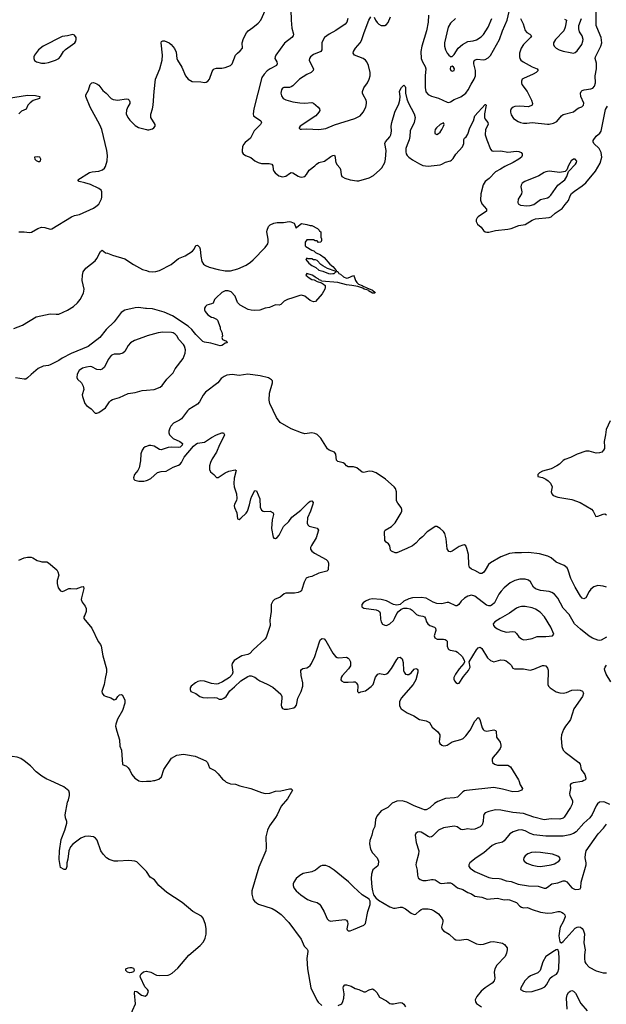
# Model space of a CAD drawing. Header units: inches. Extents: x 501419 to 657765, y 482282 to 547532.
# Tile 63 of 225: x 558539 to 565307, y 507420 to 518777. Entities that reach past the tile are written whole.
import ezdxf

# ---------------------------------------------------------------- set-up
doc = ezdxf.new("R2010")
doc.units = ezdxf.units.IN
doc.header["$MEASUREMENT"] = 0
for name, color, linetype in [('A5550', 7, 'Continuous'), ('A5551', 7, 'Continuous'), ('A5560', 7, 'Continuous'), ('A5561', 7, 'Continuous')]:
    doc.layers.add(name, color=color, linetype=linetype)

msp = doc.modelspace()

# ---------------------------------------------------------------- linework, layer by layer
at = {"layer": 'A5550', "color": 6, "elevation": 1800}
for points in [[(560000, 508953), (559997, 508957), (559890, 509063), (559867, 509073), (559798, 509078), (559670, 509070), (559630, 509073), (559571, 509090), (559541, 509110), (559502, 509150), (559476, 509190), (559433, 509313), (559415, 509335), (559390, 509350), (559330, 509361), (559290, 509355), (559245, 509335), (559152, 509268), (559125, 509235), (559106, 509190), (559093, 509093), (559081, 509050), (559083, 509010), (559070, 508974), (559050, 508976), (559010, 508999), (558995, 509090), (558997, 509190), (559018, 509322), (559059, 509430), (559083, 509510), (559084, 509530), (559067, 509570), (559065, 509605), (559090, 509750), (559103, 509777), (559113, 509827), (559114, 509854), (559104, 509884), (559047, 509927), (558889, 510000)], [(559908, 510000), (559910, 509999), (559950, 509991), (560000, 509992)], [(560000, 507604), (559982, 507622), (559931, 507730), (559930, 507750), (559941, 507770), (559967, 507793), (559998, 507802), (560000, 507802)], [(560000, 506800), (559970, 506830), (559913, 506930), (559899, 506970), (559904, 507130), (559889, 507169), (559874, 507190), (559853, 507233), (559829, 507310), (559839, 507350), (559874, 507426), (559862, 507550), (559866, 507570), (559890, 507566), (559944, 507524), (559986, 507514), (560000, 507524)]]:
    msp.add_lwpolyline(points, dxfattribs=at)
msp.add_lwpolyline([(559810, 507784), (559782, 507790), (559764, 507810), (559764, 507830), (559790, 507842), (559810, 507845), (559830, 507845), (559850, 507836), (559857, 507830), (559859, 507810), (559850, 507794), (559830, 507787)], close=True, dxfattribs=at)
at = {"layer": 'A5551', "color": 6, "elevation": 2000}
for points in [[(559150, 518606), (559090, 518592), (559030, 518584), (558810, 518471), (558756, 518430), (558710, 518370), (558701, 518350), (558700, 518330), (558708, 518308), (558733, 518290), (558790, 518275), (558830, 518275), (558870, 518284), (558950, 518310), (558989, 518331), (559010, 518351), (559045, 518410), (559066, 518434), (559176, 518510), (559188, 518530), (559192, 518550), (559189, 518570), (559170, 518598)], [(558743, 517197), (558708, 517192), (558715, 517170), (558730, 517154), (558750, 517142), (558770, 517141), (558777, 517150), (558782, 517170), (558771, 517190)]]:
    msp.add_lwpolyline(points, close=True, dxfattribs=at)
at = {"layer": 'A5551', "color": 6}
for points, elevation in [([(558530, 516332), (558591, 516331), (558650, 516322), (558673, 516327), (558748, 516370), (558790, 516383), (558830, 516379), (558890, 516362), (558910, 516364), (559136, 516504), (559170, 516517), (559230, 516532), (559390, 516604), (559418, 516622), (559450, 516651), (559482, 516710), (559487, 516730), (559487, 516767), (559485, 516790), (559477, 516810), (559453, 516830), (559355, 516875), (559290, 516897), (559224, 516910), (559210, 516930), (559344, 517016), (559376, 517024), (559451, 517029), (559495, 517045), (559517, 517063), (559530, 517084), (559547, 517150), (559550, 517210), (559543, 517270), (559486, 517510), (559464, 517564), (559353, 517770), (559303, 517890), (559300, 517910), (559334, 517966), (559351, 518030), (559370, 518049), (559390, 518053), (559430, 518038), (559450, 518023), (559499, 517959), (559535, 517930), (559595, 517870), (559618, 517858), (559670, 517850), (559766, 517866), (559790, 517861), (559801, 517850), (559810, 517831), (559808, 517810), (559787, 517773), (559772, 517732), (559769, 517690), (559788, 517650), (559810, 517619), (559870, 517558), (559910, 517535), (560000, 517512)], 1900), ([(558410, 517874), (558630, 517906), (558722, 517902), (558771, 517890), (558766, 517870), (558696, 517844), (558660, 517820), (558634, 517790), (558613, 517747), (558559, 517721), (558530, 517691)], 1900), ([(558470, 515217), (558570, 515252), (558730, 515349), (558890, 515386), (558960, 515380), (558990, 515382), (559090, 515425), (559160, 515470), (559205, 515510), (559237, 515550), (559276, 515624), (559282, 515670), (559261, 515770), (559262, 515830), (559270, 515870), (559301, 515910), (559410, 515995), (559430, 516024), (559470, 516103), (559490, 516119), (559528, 516088), (559550, 516085), (559610, 516061), (559750, 516018), (559853, 515953), (559957, 515897), (560000, 515883)], 1800), ([(560000, 515445), (559990, 515446), (559910, 515458), (559870, 515454), (559752, 515428), (559710, 515400), (559630, 515291), (559536, 515204), (559465, 515110), (559330, 515006), (559134, 514926), (559028, 514872), (558990, 514846), (558890, 514798), (558870, 514789), (558810, 514779), (558750, 514755), (558670, 514686), (558630, 514645), (558610, 514632), (558590, 514629), (558490, 514646)], 1800), ([(560000, 515128), (559864, 515076), (559818, 515050), (559790, 515021), (559751, 514949), (559730, 514930), (559690, 514920), (559630, 514919), (559610, 514913), (559596, 514904), (559561, 514859), (559516, 514770), (559490, 514746), (559470, 514739), (559430, 514742), (559370, 514774), (559350, 514777), (559309, 514771), (559264, 514756), (559226, 514730), (559203, 514690), (559199, 514650), (559207, 514630), (559250, 514587), (559271, 514550), (559278, 514510), (559261, 514450), (559263, 514430), (559290, 514350), (559309, 514329), (559364, 514290), (559410, 514240), (559430, 514237), (559450, 514246), (559530, 514302), (559575, 514370), (559590, 514385), (559610, 514396), (559690, 514418), (559790, 514467), (559870, 514478), (559950, 514500), (560000, 514504)], 1900), ([(560000, 513856), (559988, 513852), (559966, 513834), (559950, 513810), (559936, 513770), (559934, 513690), (559918, 513610), (559902, 513578), (559864, 513530), (559851, 513491), (559856, 513476), (559866, 513466), (559913, 513453), (559970, 513455), (560000, 513462)], 1900), ([(558530, 512544), (558590, 512570), (558630, 512577), (558670, 512576), (558690, 512570), (558741, 512541), (558770, 512530), (558796, 512524), (558850, 512524), (558870, 512512), (558966, 512430), (558980, 512410), (558990, 512370), (558971, 512310), (558970, 512274), (558983, 512223), (559010, 512191), (559030, 512183), (559050, 512188), (559105, 512215), (559130, 512217), (559190, 512213), (559250, 512234), (559270, 512239), (559276, 512236), (559277, 512217), (559250, 512110), (559249, 512090), (559258, 512058), (559294, 512014), (559304, 511984), (559304, 511950), (559291, 511909), (559278, 511890), (559279, 511870), (559370, 511757), (559443, 511603), (559471, 511570), (559479, 511550), (559498, 511438), (559539, 511290), (559542, 511250), (559523, 511177), (559514, 511110), (559488, 511030), (559490, 511010), (559510, 510983), (559530, 510973), (559590, 510955), (559630, 510931), (559650, 510939), (559670, 510970), (559690, 510990), (559710, 510995), (559725, 510985), (559750, 510930), (559750, 510895), (559724, 510810), (559667, 510710), (559648, 510652), (559646, 510630), (559658, 510570), (559689, 510470), (559696, 510396), (559712, 510350), (559726, 510186), (559770, 510168), (559790, 510147), (559810, 510119), (559834, 510070), (559869, 510029), (559908, 510000)], 1800), ([(558889, 510000), (558850, 510018), (558795, 510050), (558730, 510102), (558664, 510170), (558591, 510230), (558550, 510256), (558510, 510272), (558450, 510280), (558270, 510270), (558130, 510282), (558090, 510281), (557902, 510238), (557810, 510210), (557690, 510196), (557590, 510170), (557410, 510137), (557301, 510090), (557202, 510058), (557126, 510000)], 1800)]:
    msp.add_lwpolyline(points, dxfattribs=dict(at, elevation=elevation))
at = {"layer": 'A5560', "color": 6}
for points, elevation in [([(560000, 509992), (560050, 509993), (560084, 510000)], 1800), ([(560900, 510000), (560922, 509982), (560950, 509969), (560970, 509963), (561030, 509960), (561079, 509939), (561206, 509910), (561330, 509863), (561370, 509853), (561424, 509856), (561490, 509877), (561550, 509884), (561650, 509906), (561670, 509904), (561687, 509890), (561630, 509790), (561555, 509705), (561510, 509606), (561490, 509573), (561420, 509480), (561397, 509430), (561377, 509350), (561382, 509230), (561378, 509190), (561298, 509002), (561216, 508730), (561216, 508690), (561234, 508630), (561247, 508610), (561270, 508589), (561296, 508576), (561450, 508524), (561498, 508498), (561556, 508456), (561643, 508363), (561786, 508170), (561820, 508090), (561855, 508055), (561862, 508042), (561864, 508030), (561853, 507950), (561860, 507830), (561899, 507610), (561967, 507467), (561984, 507444), (562026, 507406)], 1800), ([(564299, 510000), (564312, 509952), (564339, 509910), (564334, 509890), (564290, 509874), (564230, 509871), (564110, 509903), (564010, 509920), (563693, 509887), (563670, 509881), (563651, 509869), (563610, 509827), (563589, 509811), (563557, 509803), (563450, 509794), (563362, 509758), (563325, 509735), (563270, 509687), (563230, 509665), (563210, 509665), (563190, 509671), (563089, 509709), (563007, 509750), (562950, 509766), (562890, 509765), (562838, 509742), (562788, 509690), (562710, 509650), (562660, 509590), (562644, 509550), (562636, 509470), (562615, 509425), (562602, 509370), (562579, 509310), (562575, 509270), (562585, 509210), (562610, 509168), (562665, 509110), (562679, 509070), (562675, 509030), (562670, 509018), (562612, 508970), (562599, 508921), (562596, 508870), (562601, 508770), (562608, 508728), (562623, 508683), (562648, 508648), (562680, 508620), (562810, 508544), (562850, 508529), (562870, 508528), (562930, 508542), (562950, 508540), (562990, 508522), (563057, 508470), (563090, 508455), (563110, 508458), (563150, 508498), (563170, 508513), (563190, 508520), (563250, 508522), (563290, 508513), (563320, 508500), (563370, 508464), (563415, 508410), (563421, 508390), (563421, 508370), (563406, 508310), (563410, 508289), (563430, 508267), (563495, 508230), (563550, 508175), (563570, 508164), (563610, 508158), (563690, 508172), (563710, 508167), (563810, 508119), (563850, 508110), (563890, 508115), (563970, 508140), (564005, 508145), (564091, 508130), (564110, 508124), (564131, 508111), (564162, 508070), (564164, 508050), (564156, 508010), (564139, 507970), (564045, 507870), (564022, 507830), (564012, 507790), (564021, 507721), (564015, 507690), (563990, 507662), (563910, 507611), (563863, 507570), (563814, 507510), (563796, 507470), (563797, 507450), (563811, 507430), (563869, 507390)], 1900), ([(565048, 510000), (565030, 509990), (564925, 509975), (564897, 509963), (564890, 509950), (564894, 509910), (564882, 509850), (564885, 509830), (564916, 509770), (564917, 509750), (564913, 509730), (564895, 509690), (564822, 509578), (564810, 509567), (564770, 509556), (564670, 509561), (564590, 509547), (564470, 509577), (564350, 509621), (564230, 509634), (564090, 509661), (564030, 509663), (563950, 509645), (563910, 509627), (563895, 509610), (563889, 509591), (563888, 509530), (563875, 509490), (563850, 509467), (563790, 509442), (563750, 509437), (563710, 509443), (563650, 509432), (563630, 509437), (563588, 509468), (563550, 509476), (563430, 509456), (563370, 509430), (563300, 509360), (563290, 509352), (563270, 509349), (563250, 509355), (563210, 509384), (563170, 509404), (563150, 509409), (563130, 509406), (563109, 509391), (563100, 509370), (563112, 509288), (563143, 509190), (563141, 509150), (563113, 509050), (563111, 509030), (563126, 508966), (563130, 508908), (563138, 508878), (563158, 508858), (563190, 508847), (563230, 508847), (563290, 508861), (563310, 508861), (563334, 508854), (563390, 508817), (563410, 508813), (563470, 508823), (563510, 508820), (563532, 508810), (563590, 508763), (563650, 508743), (563709, 508709), (563753, 508693), (563790, 508667), (563870, 508655), (563933, 508633), (564050, 508643), (564130, 508625), (564170, 508628), (564190, 508624), (564270, 508596), (564310, 508553), (564330, 508539), (564350, 508534), (564397, 508537), (564452, 508512), (564550, 508484), (564630, 508473), (564684, 508476), (564750, 508491), (564770, 508491), (564790, 508484), (564810, 508472), (564830, 508451), (564834, 508430), (564810, 508373), (564776, 508310), (564770, 508290), (564758, 508210), (564770, 508139), (564790, 508130), (564810, 508145), (564950, 508298), (564970, 508311), (564990, 508314), (565010, 508309), (565030, 508294), (565040, 508280), (565054, 508234), (565050, 508130), (565065, 508050), (565055, 507990), (565055, 507950), (565061, 507910), (565070, 507890), (565110, 507850), (565190, 507806), (565270, 507784), (565310, 507782)], 2000), ([(565350, 509726), (565290, 509752), (565270, 509756), (565230, 509750), (565207, 509733), (565192, 509710), (565145, 509610), (565118, 509570), (565050, 509509), (564960, 509410), (564930, 509389), (564887, 509373), (564810, 509360), (564610, 509358), (564470, 509374), (564430, 509390), (564370, 509422), (564330, 509433), (564290, 509429), (564232, 509410), (564195, 509385), (564130, 509304), (564109, 509291), (564030, 509272), (563990, 509251), (563894, 509166), (563804, 509110), (563734, 509050), (563720, 509030), (563720, 509010), (563735, 508990), (563792, 508950), (563950, 508884), (563990, 508874), (564070, 508870), (564090, 508866), (564150, 508846), (564210, 508835), (564290, 508804), (564410, 508785), (564521, 508781), (564590, 508758), (564610, 508761), (564630, 508770), (564678, 508810), (564750, 508823), (564810, 508846), (564830, 508846), (564853, 508833), (564910, 508764), (564950, 508746), (564992, 508748), (565007, 508753), (565014, 508766), (565016, 508830), (565075, 509030), (565076, 509050), (565065, 509110), (565067, 509153), (565076, 509190), (565212, 509388), (565274, 509450), (565310, 509496)], 2100), ([(560000, 507802), (560050, 507792), (560118, 507758), (560151, 507751), (560250, 507757), (560270, 507763), (560299, 507781), (560362, 507838), (560490, 507985), (560622, 508098), (560659, 508141), (560679, 508181), (560691, 508230), (560692, 508290), (560682, 508342), (560654, 508414), (560636, 508436), (560538, 508490), (560415, 508595), (560235, 508710), (560143, 508790), (560096, 508856), (560045, 508885), (560000, 508953)], 1800), ([(560000, 507524), (560010, 507531), (560024, 507570), (560014, 507590), (560000, 507604)], 1800), ([(562215, 507405), (562254, 507426), (562269, 507451), (562279, 507490), (562281, 507541), (562271, 507610), (562275, 507625), (562290, 507645), (562310, 507646), (562365, 507630), (562410, 507603), (562450, 507591), (562510, 507563), (562530, 507564), (562570, 507587), (562610, 507598), (562630, 507586), (562658, 507558), (562690, 507501), (562770, 507461), (562811, 507431), (562830, 507424), (562850, 507425), (562930, 507441), (562950, 507437), (562970, 507421), (562990, 507391)], 1800), ([(564855, 507365), (564848, 507490), (564854, 507530), (564870, 507555), (564890, 507572), (564910, 507579), (564930, 507573), (564951, 507550), (565013, 507430), (565086, 507346)], 1900)]:
    msp.add_lwpolyline(points, dxfattribs=dict(at, elevation=elevation))
for points, elevation in [([(564490, 509173), (564444, 509170), (564403, 509157), (564370, 509133), (564355, 509110), (564352, 509090), (564361, 509070), (564390, 509047), (564450, 509024), (564510, 509012), (564550, 509010), (564670, 509027), (564710, 509039), (564760, 509070), (564774, 509090), (564771, 509110), (564748, 509130), (564687, 509150), (564550, 509170)], 2200), ([(562070, 509022), (562030, 509022), (562010, 509014), (561952, 508968), (561910, 508948), (561810, 508930), (561770, 508907), (561729, 508870), (561700, 508830), (561693, 508810), (561693, 508790), (561703, 508763), (561730, 508730), (561783, 508683), (561860, 508630), (561909, 508609), (561970, 508593), (561997, 508577), (562010, 508560), (562050, 508485), (562086, 508406), (562106, 508386), (562130, 508379), (562150, 508381), (562290, 508399), (562310, 508390), (562321, 508370), (562325, 508350), (562314, 508290), (562318, 508278), (562328, 508268), (562350, 508268), (562390, 508281), (562508, 508332), (562529, 508351), (562555, 508490), (562583, 508570), (562581, 508610), (562570, 508631), (562490, 508682), (562390, 508774), (562334, 508834), (562250, 508897), (562167, 508967), (562110, 509006)], 1900), ([(564750, 508054), (564730, 508049), (564710, 508037), (564610, 507970), (564574, 507910), (564546, 507810), (564517, 507783), (564433, 507747), (564405, 507730), (564369, 507690), (564321, 507610), (564319, 507590), (564351, 507571), (564390, 507564), (564450, 507567), (564559, 507601), (564598, 507622), (564616, 507644), (564660, 507720), (564681, 507739), (564732, 507768), (564749, 507790), (564760, 507830), (564765, 507950), (564760, 508020)], 2000)]:
    msp.add_lwpolyline(points, close=True, dxfattribs=dict(at, elevation=elevation))
at = {"layer": 'A5561', "color": 6}
for points, elevation in [([(560000, 517512), (560012, 517508), (560030, 517507), (560070, 517518), (560087, 517530), (560101, 517550), (560100, 517570), (560052, 517650), (560051, 517689), (560072, 517748), (560080, 517790), (560090, 517950), (560104, 518090), (560156, 518210), (560183, 518310), (560187, 518370), (560170, 518510), (560175, 518525), (560190, 518535), (560210, 518535), (560262, 518510), (560287, 518490), (560326, 518446), (560344, 518404), (560352, 518330), (560359, 518310), (560410, 518230), (560452, 518130), (560484, 518090), (560530, 518066), (560630, 518060), (560670, 518052), (560690, 518055), (560710, 518069), (560730, 518091), (560760, 518180), (560770, 518199), (560783, 518210), (560810, 518218), (560870, 518218), (560910, 518225), (560970, 518249), (560990, 518268), (561030, 518370), (561050, 518392), (561083, 518417), (561109, 518450), (561106, 518510), (561121, 518559), (561154, 518626), (561173, 518647), (561230, 518686), (561290, 518737), (561320, 518770), (561373, 518890)], 1900), ([(561667, 518890), (561671, 518770), (561680, 518680), (561697, 518610), (561694, 518590), (561678, 518570), (561593, 518507), (561495, 518370), (561485, 518350), (561483, 518330), (561505, 518290), (561510, 518270), (561500, 518250), (561430, 518212), (561394, 518186), (561358, 518150), (561333, 518110), (561285, 517930), (561242, 517750), (561233, 517690), (561238, 517670), (561250, 517655), (561316, 517616), (561322, 517610), (561327, 517590), (561318, 517570), (561245, 517495), (561202, 517410), (561140, 517360), (561122, 517338), (561110, 517310), (561104, 517270), (561106, 517250), (561117, 517230), (561146, 517210), (561206, 517186), (561253, 517150), (561290, 517131), (561330, 517120), (561418, 517118), (561447, 517110), (561460, 517090), (561464, 517050), (561471, 517030), (561487, 517010), (561530, 516977), (561570, 516964), (561608, 516972), (561650, 517005), (561670, 517015), (561692, 517012), (561750, 516973), (561770, 516964), (561790, 516961), (561828, 516970), (561849, 516990), (561879, 517041), (561945, 517090), (561963, 517110), (561992, 517130), (562056, 517144), (562130, 517199), (562150, 517211), (562170, 517214), (562180, 517190), (562181, 517150), (562186, 517130), (562203, 517103), (562232, 517070), (562242, 517050), (562247, 516990), (562257, 516970), (562264, 516964), (562292, 516950), (562350, 516932), (562430, 516920), (562450, 516920), (562570, 516952), (562620, 516980), (562694, 517046), (562716, 517070), (562750, 517130), (562760, 517170), (562769, 517270), (562751, 517350), (562760, 517370), (562810, 517426), (562822, 517450), (562829, 517490), (562826, 517550), (562833, 517590), (562867, 517710), (562913, 517807), (562926, 517850), (562928, 517890), (562923, 517950), (562927, 517970), (562943, 517997), (562970, 518022), (562986, 518006), (562990, 517994), (562992, 517928), (563005, 517865), (563022, 517822), (563091, 517690), (563100, 517650), (563089, 517590), (563046, 517494), (563042, 517430), (563034, 517390), (563008, 517332), (562995, 517290), (562993, 517253), (562999, 517230), (563011, 517210), (563030, 517190), (563070, 517160), (563150, 517114), (563190, 517097), (563250, 517088), (563390, 517105), (563410, 517110), (563450, 517132), (563510, 517148), (563523, 517157), (563542, 517178), (563573, 517227), (563649, 517310), (563662, 517350), (563665, 517395), (563672, 517410), (563692, 517428), (563710, 517455), (563734, 517530), (563775, 517610), (563792, 517668), (563910, 517800), (563918, 517798), (563921, 517790), (563901, 517690), (563900, 517650), (563909, 517629), (563941, 517590), (563943, 517570), (563915, 517510), (563911, 517450), (563927, 517390), (563970, 517282), (563986, 517266), (564010, 517259), (564090, 517263), (564170, 517249), (564270, 517259), (564297, 517257), (564326, 517246), (564336, 517230), (564338, 517210), (564330, 517190), (564298, 517170), (564231, 517130), (564135, 517085), (564088, 517052), (564030, 517021), (563955, 516945), (563911, 516909), (563886, 516874), (563859, 516770), (563854, 516694), (563873, 516653), (563926, 516590), (563924, 516570), (563830, 516505), (563816, 516490), (563806, 516470), (563805, 516450), (563820, 516420), (563863, 516383), (563890, 516345), (563909, 516329), (563930, 516325), (563950, 516326), (564030, 516344), (564170, 516360), (564210, 516369), (564298, 516402), (564370, 516414), (564450, 516466), (564490, 516480), (564650, 516494), (564670, 516505), (564716, 516544), (564799, 516601), (564833, 516647), (564870, 516690), (564890, 516747), (564907, 516773), (564939, 516801), (565030, 516861), (565070, 516897), (565184, 517030), (565238, 517122), (565257, 517190), (565247, 517247), (565225, 517290), (565164, 517350), (565154, 517370), (565156, 517384), (565190, 517434), (565232, 517470), (565250, 517493), (565298, 517742), (565321, 517779)], 1900), ([(562324, 518790), (562313, 518750), (562294, 518726), (562186, 518654), (562108, 518610), (562057, 518570), (562031, 518530), (562025, 518510), (562024, 518430), (562013, 518410), (561930, 518377), (561894, 518350), (561882, 518330), (561880, 518310), (561886, 518290), (561930, 518210), (561926, 518190), (561901, 518170), (561850, 518145), (561766, 518090), (561690, 518015), (561670, 518001), (561650, 517995), (561585, 517995), (561570, 517986), (561561, 517970), (561553, 517930), (561559, 517899), (561579, 517870), (561610, 517851), (561690, 517830), (561770, 517819), (561830, 517816), (561910, 517824), (561930, 517813), (561981, 517770), (561997, 517750), (562000, 517730), (561989, 517710), (561956, 517670), (561775, 517550), (561762, 517530), (561765, 517525), (561776, 517516), (561790, 517514), (561850, 517517), (561990, 517509), (562070, 517522), (562170, 517563), (562404, 517636), (562467, 517670), (562502, 517710), (562533, 517770), (562542, 517810), (562541, 517830), (562535, 517850), (562502, 517910), (562495, 517930), (562495, 517950), (562511, 517990), (562553, 518050), (562573, 518090), (562583, 518130), (562582, 518170), (562564, 518250), (562546, 518290), (562528, 518310), (562500, 518330), (562402, 518370), (562388, 518390), (562390, 518410), (562414, 518450), (562468, 518510), (562484, 518536), (562514, 518630), (562569, 518770), (562590, 518810)], 2000), ([(562630, 518805), (562644, 518770), (562663, 518743), (562684, 518724), (562710, 518711), (562750, 518710), (562770, 518720), (562790, 518745), (562819, 518810)], 2000), ([(563255, 518830), (563253, 518750), (563234, 518650), (563177, 518470), (563167, 518410), (563170, 518330), (563187, 518290), (563218, 518238), (563225, 518210), (563218, 518130), (563216, 517996), (563224, 517944), (563250, 517915), (563290, 517894), (563370, 517871), (563470, 517826), (563490, 517824), (563510, 517831), (563550, 517856), (563630, 517887), (563687, 517930), (563713, 517967), (563747, 518033), (563781, 518090), (563797, 518130), (563799, 518190), (563779, 518270), (563779, 518290), (563786, 518310), (563817, 518323), (563890, 518315), (563910, 518318), (563943, 518337), (563970, 518366), (564075, 518550), (564110, 518650), (564162, 518770), (564185, 518870)], 2000), ([(564316, 518790), (564349, 518730), (564372, 518652), (564390, 518630), (564426, 518610), (564445, 518590), (564432, 518570), (564351, 518490), (564324, 518450), (564307, 518390), (564305, 518350), (564309, 518330), (564322, 518310), (564347, 518290), (564450, 518234), (564510, 518210), (564523, 518190), (564499, 518170), (564464, 518150), (564350, 518098), (564338, 518090), (564327, 518070), (564327, 518050), (564334, 518030), (564394, 517950), (564444, 517850), (564457, 517810), (564452, 517790), (564410, 517774), (564310, 517781), (564250, 517775), (564232, 517768), (564211, 517750), (564202, 517730), (564202, 517710), (564210, 517679), (564238, 517638), (564290, 517602), (564317, 517590), (564350, 517583), (564390, 517584), (564450, 517593), (564630, 517571), (564650, 517571), (564698, 517582), (564738, 517602), (564789, 517670), (564810, 517685), (564930, 517714), (564971, 517750), (564990, 517762), (565026, 517774), (565043, 517790), (565047, 517813), (565015, 517890), (565009, 517930), (565019, 517950), (565030, 517960), (565052, 517968), (565130, 517978), (565152, 517988), (565170, 518012), (565181, 518050), (565179, 518130), (565194, 518210), (565194, 518274), (565179, 518330), (565183, 518350), (565246, 518470), (565255, 518510), (565249, 518570), (565198, 518690), (565192, 518712), (565191, 518870)], 2000), ([(563568, 518790), (563510, 518739), (563482, 518690), (563439, 518510), (563439, 518470), (563450, 518430), (563471, 518390), (563490, 518367), (563510, 518352), (563530, 518353), (563550, 518375), (563598, 518450), (563647, 518493), (563710, 518524), (563770, 518532), (563810, 518546), (563862, 518578), (563890, 518606), (563946, 518690), (563986, 518790)], 2100), ([(564825, 518785), (564848, 518770), (564834, 518690), (564819, 518650), (564723, 518550), (564700, 518510), (564699, 518490), (564707, 518470), (564730, 518447), (564764, 518430), (564810, 518415), (564890, 518397), (564930, 518393), (564950, 518400), (564970, 518417), (565024, 518490), (565038, 518530), (565040, 518550), (565027, 518590), (564999, 518639), (564989, 518670), (564991, 518710), (565023, 518790)], 2100), ([(560000, 515883), (560030, 515872), (560070, 515867), (560110, 515872), (560150, 515883), (560288, 515952), (560370, 516021), (560448, 516052), (560534, 516106), (560552, 516130), (560570, 516171), (560590, 516177), (560612, 516152), (560620, 516130), (560627, 516050), (560640, 515990), (560659, 515959), (560681, 515941), (560723, 515923), (560830, 515894), (560910, 515880), (560970, 515881), (561055, 515905), (561150, 515945), (561201, 515979), (561234, 516006), (561372, 516148), (561400, 516190), (561405, 516210), (561405, 516245), (561392, 516330), (561393, 516350), (561408, 516390), (561430, 516411), (561472, 516430), (561510, 516437), (561583, 516437), (561649, 516449), (561667, 516447), (561705, 516430), (561730, 516374), (561736, 516384), (561790, 516426), (561850, 516416), (561890, 516402), (561910, 516402), (561974, 516370), (561994, 516350), (561998, 516338), (562014, 516330), (562014, 516270), (562022, 516250), (562022, 516230), (562012, 516210), (561988, 516208), (561970, 516226), (561948, 516228), (561930, 516238), (561850, 516238), (561832, 516210), (561832, 516170), (561840, 516160), (561910, 516118), (561931, 516111), (561950, 516092), (562010, 516065), (562050, 516036), (562117, 515957), (562150, 515931), (562178, 515898), (562192, 515890), (562194, 515874), (562210, 515872), (562222, 515850), (562242, 515842), (562275, 515810), (562310, 515797), (562330, 515798), (562390, 515827), (562397, 515817), (562412, 515770), (562427, 515747), (562448, 515728), (562492, 515712), (562503, 515703), (562538, 515690), (562543, 515683), (562610, 515656), (562639, 515630), (562637, 515623), (562630, 515621), (562610, 515624), (562563, 515650), (562558, 515658), (562513, 515670), (562499, 515679), (562440, 515700), (562373, 515713), (562310, 515718), (562210, 515747), (562023, 515763), (562018, 515770), (561996, 515776), (561981, 515790), (561958, 515798), (561947, 515807), (561946, 515810), (561912, 515830), (561850, 515848), (561841, 515830), (561878, 515798), (561910, 515781), (561936, 515776), (561970, 515759), (562022, 515742), (562046, 515726), (562062, 515710), (562065, 515690), (562058, 515670), (562030, 515615), (561950, 515528), (561930, 515522), (561910, 515529), (561890, 515538), (561827, 515587), (561790, 515599), (561770, 515597), (561690, 515568), (561629, 515551), (561591, 515530), (561550, 515493), (561534, 515486), (561490, 515487), (561422, 515458), (561370, 515448), (561310, 515428), (561250, 515424), (561208, 515428), (561176, 515436), (561083, 515483), (561050, 515515), (561023, 515590), (560980, 515639), (560946, 515650), (560910, 515648), (560871, 515630), (560805, 515570), (560786, 515550), (560771, 515509), (560750, 515498), (560697, 515483), (560682, 515470), (560671, 515450), (560671, 515430), (560678, 515410), (560710, 515371), (560750, 515345), (560770, 515342), (560810, 515322), (560822, 515310), (560851, 515231), (560852, 515210), (560870, 515174), (560878, 515130), (560871, 515110), (560878, 515090), (560925, 515070), (560932, 515050), (560910, 515045), (560891, 515030), (560870, 515021), (560850, 515017), (560745, 515045), (560670, 515056), (560650, 515066), (560570, 515146), (560525, 515205), (560482, 515242), (560301, 515361), (560204, 515404), (560070, 515444), (560000, 515445)], 1800), ([(560000, 514504), (560090, 514510), (560160, 514540), (560184, 514556), (560235, 514630), (560310, 514704), (560332, 514750), (560425, 514870), (560448, 514930), (560452, 514970), (560442, 515010), (560430, 515030), (560373, 515090), (560351, 515131), (560334, 515150), (560310, 515164), (560290, 515170), (560190, 515173), (560135, 515165), (560010, 515132), (560000, 515128)], 1900), ([(565310, 512231), (565270, 512245), (565210, 512249), (565163, 512237), (565130, 512209), (565110, 512182), (565070, 512110), (565050, 512096), (565030, 512103), (565010, 512129), (564950, 512231), (564899, 512330), (564869, 512429), (564854, 512454), (564820, 512480), (564730, 512520), (564671, 512571), (564631, 512591), (564536, 512616), (564410, 512631), (564330, 512626), (564250, 512628), (564190, 512619), (564090, 512580), (563970, 512511), (563948, 512492), (563910, 512426), (563890, 512402), (563870, 512389), (563850, 512388), (563790, 512424), (563750, 512441), (563730, 512460), (563722, 512490), (563716, 512610), (563699, 512679), (563687, 512707), (563670, 512719), (563650, 512718), (563610, 512701), (563530, 512648), (563510, 512640), (563490, 512642), (563473, 512673), (563461, 512790), (563444, 512850), (563430, 512872), (563390, 512908), (563350, 512930), (563332, 512932), (563284, 512896), (563240, 512870), (563187, 512813), (563150, 512785), (563110, 512739), (563070, 512710), (563004, 512676), (562890, 512629), (562870, 512629), (562830, 512645), (562819, 512659), (562809, 512710), (562794, 512730), (562766, 512750), (562753, 512770), (562748, 512872), (562756, 512890), (562830, 512933), (562870, 512974), (562939, 513090), (562947, 513110), (562948, 513128), (562939, 513150), (562900, 513200), (562887, 513227), (562887, 513330), (562874, 513370), (562861, 513390), (562759, 513479), (562650, 513552), (562610, 513565), (562570, 513570), (562510, 513554), (562490, 513559), (562430, 513610), (562390, 513620), (562330, 513619), (562310, 513630), (562290, 513653), (562270, 513667), (562210, 513680), (562196, 513696), (562186, 513766), (562171, 513790), (562110, 513813), (562090, 513826), (562012, 513952), (561970, 513992), (561945, 514005), (561910, 514013), (561830, 514002), (561790, 514010), (561670, 514057), (561545, 514130), (561500, 514190), (561425, 514350), (561417, 514390), (561420, 514470), (561457, 514590), (561454, 514610), (561444, 514624), (561410, 514647), (561312, 514668), (561170, 514690), (561070, 514673), (560990, 514683), (560958, 514682), (560930, 514677), (560897, 514663), (560863, 514637), (560823, 514590), (560681, 514479), (560655, 514445), (560612, 514368), (560590, 514342), (560490, 514282), (560474, 514266), (560407, 514173), (560383, 514157), (560315, 514125), (560282, 514090), (560270, 514067), (560260, 514030), (560261, 514010), (560269, 513990), (560310, 513945), (560387, 513910), (560416, 513890), (560415, 513870), (560403, 513857), (560392, 513848), (560370, 513843), (560290, 513846), (560250, 513842), (560170, 513814), (560150, 513820), (560090, 513857), (560050, 513866), (560030, 513866), (560000, 513856)], 1900), ([(565353, 514150), (565304, 514050), (565299, 513990), (565283, 513910), (565288, 513850), (565285, 513830), (565276, 513810), (565254, 513790), (565230, 513782), (565190, 513777), (565110, 513801), (565070, 513801), (564970, 513764), (564893, 513727), (564830, 513704), (564808, 513692), (564768, 513650), (564737, 513630), (564670, 513598), (564572, 513570), (564538, 513550), (564516, 513530), (564519, 513510), (564570, 513497), (564610, 513479), (564638, 513458), (564665, 513430), (564682, 513390), (564672, 513330), (564677, 513310), (564693, 513290), (564747, 513270), (564910, 513242), (565004, 513210), (565138, 513130), (565156, 513110), (565187, 513047), (565209, 513049), (565270, 513074), (565290, 513078), (565310, 513065)], 1900), ([(560000, 513462), (560014, 513466), (560050, 513486), (560130, 513553), (560170, 513566), (560230, 513571), (560310, 513614), (560370, 513638), (560390, 513651), (560406, 513670), (560437, 513730), (560543, 513857), (560570, 513883), (560590, 513893), (560670, 513905), (560750, 513957), (560810, 513989), (560870, 514012), (560891, 514011), (560900, 513990), (560895, 513970), (560845, 513875), (560809, 513790), (560759, 513710), (560739, 513670), (560730, 513630), (560730, 513590), (560742, 513562), (560779, 513530), (560810, 513495), (560830, 513498), (560910, 513550), (560950, 513570), (561025, 513585), (561036, 513576), (561014, 513490), (561008, 513428), (561013, 513390), (561041, 513310), (561044, 513256), (561039, 513230), (561018, 513190), (561014, 513170), (561016, 513150), (561043, 513090), (561050, 513018), (561070, 513014), (561090, 513026), (561150, 513087), (561166, 513110), (561190, 513183), (561204, 513250), (561217, 513283), (561250, 513345), (561270, 513342), (561310, 513250), (561314, 513154), (561330, 513118), (561348, 513108), (561365, 513105), (561430, 513107), (561464, 513090), (561468, 513070), (561453, 513010), (561446, 512910), (561462, 512810), (561470, 512795), (561490, 512792), (561510, 512805), (561532, 512830), (561581, 512930), (561646, 512990), (561680, 513040), (561782, 513118), (561870, 513208), (561890, 513223), (561910, 513228), (561924, 513210), (561920, 513190), (561895, 513110), (561860, 513030), (561854, 512970), (561862, 512950), (561877, 512937), (561972, 512912), (561988, 512890), (561961, 512799), (561906, 512714), (561895, 512690), (561893, 512670), (561908, 512648), (561942, 512622), (562076, 512550), (562096, 512530), (562101, 512510), (562097, 512430), (562084, 512416), (561990, 512394), (561910, 512354), (561870, 512346), (561846, 512334), (561820, 512290), (561796, 512204), (561789, 512190), (561778, 512182), (561751, 512169), (561710, 512163), (561610, 512163), (561590, 512155), (561543, 512117), (561479, 512090), (561458, 512070), (561440, 512030), (561441, 511950), (561426, 511850), (561428, 511790), (561382, 511650), (561369, 511631), (561231, 511510), (561193, 511467), (561170, 511454), (561101, 511439), (561014, 511386), (560990, 511350), (560988, 511330), (560999, 511250), (560990, 511226), (560959, 511190), (560880, 511140), (560830, 511116), (560810, 511111), (560750, 511121), (560670, 511148), (560630, 511151), (560596, 511144), (560566, 511130), (560518, 511090), (560507, 511070), (560504, 511050), (560512, 511030), (560570, 511004), (560618, 510970), (560650, 510960), (560710, 510956), (560790, 510960), (560814, 510954), (560840, 510940), (560870, 510941), (560895, 510950), (560921, 510970), (560964, 511036), (561019, 511081), (561090, 511150), (561170, 511202), (561190, 511210), (561210, 511210), (561250, 511194), (561285, 511165), (561310, 511150), (561394, 511114), (561458, 511078), (561550, 510997), (561562, 510970), (561563, 510950), (561554, 510870), (561558, 510850), (561572, 510832), (561590, 510825), (561630, 510823), (561700, 510840), (561717, 510850), (561731, 510869), (561748, 510950), (561788, 511030), (561806, 511090), (561806, 511130), (561787, 511213), (561783, 511270), (561790, 511282), (561806, 511294), (561850, 511302), (561870, 511311), (561890, 511328), (561906, 511350), (561946, 511430), (561998, 511602), (562010, 511627), (562030, 511641), (562050, 511637), (562070, 511614), (562150, 511469), (562182, 511430), (562200, 511420), (562223, 511417), (562310, 511423), (562330, 511412), (562340, 511400), (562354, 511370), (562357, 511350), (562354, 511326), (562331, 511289), (562260, 511210), (562249, 511190), (562244, 511164), (562250, 511150), (562277, 511137), (562330, 511134), (562390, 511141), (562410, 511138), (562422, 511130), (562435, 511110), (562441, 511090), (562438, 511030), (562450, 511014), (562474, 511026), (562530, 511036), (562596, 511084), (562616, 511110), (562645, 511195), (562670, 511227), (562690, 511234), (562750, 511226), (562770, 511231), (562790, 511244), (562830, 511293), (562890, 511399), (562910, 511421), (562930, 511425), (562950, 511406), (562962, 511362), (562969, 511269), (562975, 511250), (562990, 511230), (563010, 511223), (563030, 511226), (563057, 511243), (563090, 511284), (563110, 511292), (563125, 511285), (563133, 511273), (563134, 511250), (563110, 511163), (563080, 511110), (562941, 510950), (562923, 510910), (562920, 510890), (562923, 510863), (562942, 510830), (563010, 510782), (563087, 510747), (563150, 510705), (563230, 510690), (563266, 510670), (563298, 510618), (563362, 510562), (563385, 510530), (563388, 510510), (563378, 510450), (563385, 510430), (563409, 510409), (563430, 510403), (563455, 510405), (563470, 510409), (563530, 510448), (563630, 510474), (563655, 510485), (563685, 510515), (563737, 510583), (563790, 510686), (563830, 510729), (563847, 510707), (563876, 510610), (563888, 510588), (563899, 510579), (563930, 510571), (564010, 510586), (564030, 510577), (564035, 510570), (564041, 510501), (564082, 510442), (564091, 510410), (564091, 510390), (564083, 510370), (564053, 510327), (564001, 510270), (563991, 510250), (563989, 510230), (563995, 510210), (564017, 510190), (564050, 510178), (564170, 510179), (564201, 510161), (564296, 510010), (564299, 510000)], 1900), ([(565310, 511653), (565250, 511622), (565230, 511618), (565210, 511619), (565150, 511645), (565110, 511667), (565010, 511746), (564941, 511810), (564877, 511917), (564811, 511991), (564750, 512103), (564710, 512150), (564680, 512170), (564650, 512182), (564550, 512195), (564492, 512212), (564469, 512230), (564432, 512292), (564410, 512312), (564370, 512325), (564310, 512322), (564250, 512308), (564198, 512282), (564130, 512225), (564093, 512187), (564067, 512150), (564016, 512050), (563992, 512028), (563970, 512018), (563950, 512017), (563925, 512025), (563790, 512126), (563750, 512138), (563710, 512127), (563670, 512103), (563634, 512070), (563607, 512033), (563590, 512019), (563582, 512018), (563570, 512017), (563490, 512054), (563470, 512056), (563410, 512040), (563350, 512044), (563310, 512058), (563230, 512104), (563172, 512112), (563073, 512107), (563030, 512098), (562972, 512070), (562927, 512033), (562890, 512023), (562850, 512032), (562770, 512074), (562710, 512090), (562604, 512096), (562571, 512089), (562528, 512070), (562503, 512050), (562488, 512030), (562486, 512006), (562509, 511989), (562650, 511971), (562680, 511960), (562690, 511950), (562698, 511930), (562703, 511863), (562710, 511830), (562726, 511806), (562750, 511792), (562770, 511790), (562810, 511809), (562850, 511848), (562865, 511870), (562892, 511928), (562909, 511951), (562942, 511978), (562971, 511989), (563010, 511991), (563043, 511983), (563066, 511966), (563117, 511917), (563146, 511906), (563190, 511899), (563210, 511890), (563221, 511870), (563233, 511830), (563248, 511808), (563270, 511789), (563324, 511770), (563337, 511757), (563339, 511730), (563323, 511670), (563330, 511646), (563357, 511630), (563430, 511630), (563448, 511628), (563460, 511620), (563470, 511610), (563471, 511550), (563482, 511522), (563492, 511512), (563506, 511506), (563570, 511493), (563590, 511483), (563643, 511430), (563667, 511390), (563673, 511370), (563664, 511350), (563609, 511291), (563569, 511230), (563549, 511190), (563547, 511170), (563555, 511150), (563570, 511133), (563590, 511122), (563610, 511124), (563658, 511202), (563719, 511270), (563735, 511310), (563726, 511370), (563810, 511510), (563830, 511532), (563850, 511538), (563870, 511523), (563937, 511417), (563970, 511384), (564010, 511371), (564090, 511394), (564130, 511391), (564150, 511381), (564189, 511350), (564211, 511330), (564230, 511299), (564249, 511289), (564350, 511289), (564430, 511274), (564470, 511284), (564570, 511327), (564590, 511329), (564610, 511323), (564630, 511298), (564635, 511275), (564631, 511110), (564640, 511090), (564659, 511070), (564730, 511026), (564770, 511012), (564810, 511009), (564850, 511018), (564910, 511044), (564970, 511049), (565004, 511044), (565033, 511033), (565044, 511010), (565031, 510970), (564931, 510830), (564895, 510705), (564879, 510681), (564836, 510630), (564814, 510590), (564790, 510530), (564786, 510490), (564795, 510395), (564811, 510351), (564832, 510330), (564992, 510210), (565004, 510190), (565018, 510130), (565061, 510070), (565072, 510030), (565067, 510010), (565048, 510000)], 2000), ([(565361, 511141), (565307, 511227), (565289, 511270), (565287, 511290), (565293, 511310), (565310, 511333)], 2000), ([(560084, 510000), (560097, 510003), (560143, 510017), (560176, 510044), (560203, 510130), (560290, 510258), (560350, 510292), (560430, 510304), (560450, 510303), (560563, 510283), (560685, 510230), (560706, 510210), (560730, 510146), (560790, 510116), (560830, 510078), (560878, 510018), (560900, 510000)], 1800)]:
    msp.add_lwpolyline(points, dxfattribs=dict(at, elevation=elevation))
for points, elevation in [([(563530, 518243), (563510, 518233), (563505, 518210), (563512, 518190), (563530, 518184), (563550, 518190), (563555, 518210), (563545, 518230)], 2100), ([(563430, 517587), (563390, 517569), (563347, 517530), (563334, 517510), (563328, 517488), (563330, 517463), (563350, 517454), (563370, 517463), (563390, 517481), (563410, 517509), (563430, 517549), (563435, 517570)], 2000), ([(564930, 517170), (564902, 517150), (564870, 517096), (564853, 517047), (564832, 517028), (564770, 517016), (564650, 517029), (564610, 517023), (564590, 517014), (564530, 516975), (564368, 516912), (564336, 516890), (564324, 516870), (564323, 516850), (564333, 516790), (564328, 516770), (564290, 516709), (564285, 516670), (564292, 516652), (564316, 516636), (564392, 516632), (564430, 516634), (564470, 516646), (564550, 516704), (564630, 516721), (564650, 516733), (564668, 516752), (564750, 516870), (564828, 516930), (564852, 516970), (564872, 517028), (564953, 517110), (564965, 517130), (564966, 517146), (564950, 517168)], 2000), ([(561850, 516026), (561844, 516016), (561842, 516010), (561875, 515970), (561910, 515941), (561957, 515917), (561990, 515889), (562038, 515878), (562101, 515850), (562130, 515845), (562150, 515849), (562166, 515850), (562186, 515870), (562178, 515878), (562090, 515909), (562037, 515937), (562014, 515954), (561970, 515998), (561950, 516008), (561930, 516008), (561910, 516018), (561870, 516018)], 1800), ([(564330, 512010), (564298, 512002), (564270, 511988), (564190, 511930), (564084, 511870), (564023, 511830), (564002, 511810), (564006, 511790), (564023, 511770), (564050, 511750), (564089, 511730), (564150, 511712), (564230, 511721), (564250, 511717), (564270, 511698), (564299, 511659), (564330, 511634), (564350, 511626), (564390, 511628), (564450, 511640), (564510, 511663), (564610, 511661), (564688, 511672), (564701, 511690), (564668, 511770), (564593, 511890), (564544, 511944), (564490, 511977), (564450, 511992), (564370, 512010)], 2100)]:
    msp.add_lwpolyline(points, close=True, dxfattribs=dict(at, elevation=elevation))

doc.saveas('drawing.dxf')
